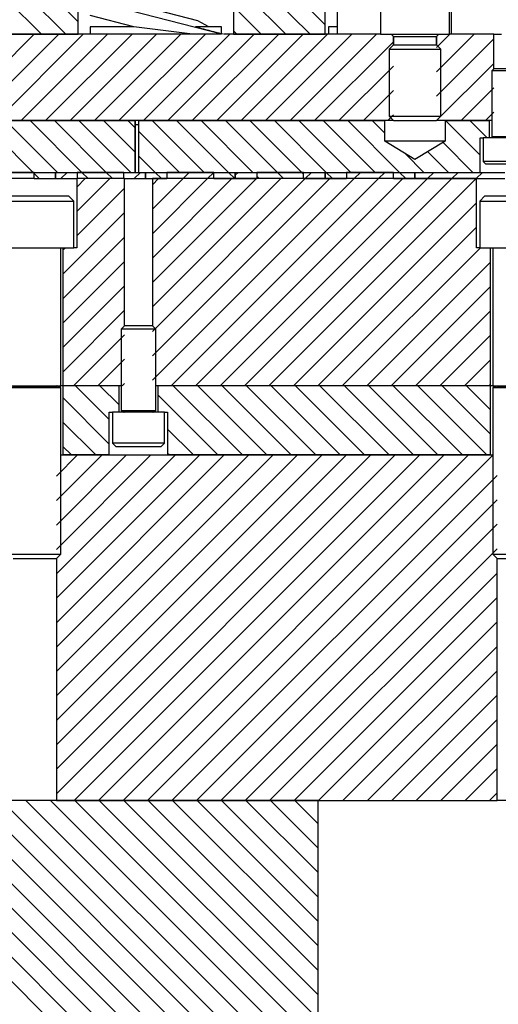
# Model space of a CAD drawing. Header units: inches. Extents: x 1802 to 2468, y -208 to -72.
# Tile 4 of 256: x 1817.95 to 1821.41, y -197.54 to -190.42. Entities that reach past the tile are written whole.
import ezdxf

# ---------------------------------------------------------------- set-up
doc = ezdxf.new("R2010")
doc.units = ezdxf.units.IN
doc.header["$LTSCALE"] = 0.5
doc.header["$MEASUREMENT"] = 0
doc.layers.add('SID-M-F', color=202, linetype='Continuous')
doc.layers.add('SID-M-S', color=105, linetype='Continuous')

msp = doc.modelspace()

# ---------------------------------------------------------------- linework, layer by layer
at = {"layer": 'SID-M-F', "linetype": 'Continuous'}
for p, q in [((1818.37237, -190.43394), (1817.961, -190.02257)), ((1820.052, -190.52257), (1819.552, -190.02257)), ((1820.15987, -190.45367), (1819.72877, -190.02257)), ((1818.28423, -190.52257), (1817.85987, -190.09822)), ((1819.87522, -190.52257), (1819.49737, -190.14472)), ((1818.10745, -190.52257), (1817.85987, -190.27499)), ((1819.69844, -190.52257), (1819.49737, -190.3215)), ((1817.43119, -191.14757), (1818.05619, -190.52257)), ((1817.60797, -191.14757), (1818.23297, -190.52257)), ((1817.78474, -191.14757), (1818.40974, -190.52257)), ((1817.96152, -191.14757), (1818.58652, -190.52257)), ((1818.1383, -191.14757), (1818.7633, -190.52257)), ((1818.31507, -191.14757), (1818.94007, -190.52257)), ((1818.49185, -191.14757), (1819.11685, -190.52257)), ((1818.66863, -191.14757), (1819.29363, -190.52257)), ((1818.8454, -191.14757), (1819.4704, -190.52257)), ((1819.02218, -191.14757), (1819.64718, -190.52257)), ((1819.19896, -191.14757), (1819.82396, -190.52257)), ((1819.37573, -191.14757), (1820.00073, -190.52257)), ((1819.52166, -190.52257), (1819.49737, -190.49828)), ((1819.55251, -191.14757), (1820.17751, -190.52257)), ((1819.72929, -191.14757), (1820.35429, -190.52257)), ((1819.90606, -191.14757), (1820.53106, -190.52257)), ((1820.96612, -190.61785), (1821.06139, -190.52257)), ((1820.96612, -190.79463), (1821.23817, -190.52257)), ((1820.08284, -191.14757), (1820.65362, -190.5768)), ((1820.96612, -190.9714), (1821.38037, -190.55715)), ((1820.25962, -191.14757), (1820.65362, -190.75357)), ((1820.96672, -191.14757), (1821.38037, -190.73393)), ((1821.1435, -191.14757), (1821.38037, -190.91071)), ((1820.43639, -191.14757), (1820.65362, -190.93035)), ((1820.61317, -191.14757), (1820.65362, -191.10713)), ((1821.32028, -191.14757), (1821.38037, -191.08748)), ((1818.04679, -191.52257), (1817.67179, -191.14757)), ((1818.22357, -191.52257), (1817.84857, -191.14757)), ((1818.40034, -191.52257), (1818.02534, -191.14757)), ((1818.57712, -191.52257), (1818.20212, -191.14757)), ((1818.7539, -191.52257), (1818.3789, -191.14757)), ((1818.78487, -191.37677), (1818.55567, -191.14757)), ((1818.78487, -191.19999), (1818.73245, -191.14757)), ((1819.28423, -191.52257), (1818.90923, -191.14757)), ((1819.461, -191.52257), (1819.086, -191.14757)), ((1819.63778, -191.52257), (1819.26278, -191.14757)), ((1819.81456, -191.52257), (1819.43956, -191.14757)), ((1819.99133, -191.52257), (1819.61633, -191.14757)), ((1820.16811, -191.52257), (1819.79311, -191.14757)), ((1820.34489, -191.52257), (1819.96989, -191.14757)), ((1820.52166, -191.52257), (1820.14666, -191.14757)), ((1820.69844, -191.52257), (1820.32344, -191.14757)), ((1820.59112, -191.23847), (1820.50022, -191.14757)), ((1821.28037, -191.39739), (1821.03055, -191.14757)), ((1821.33233, -191.27257), (1821.20733, -191.14757)), ((1819.10745, -191.52257), (1818.80987, -191.22499)), ((1821.22877, -191.52257), (1821.0131, -191.3069)), ((1818.93067, -191.52257), (1818.80987, -191.40177)), ((1820.87522, -191.52257), (1820.73919, -191.38654)), ((1821.052, -191.52257), (1820.90267, -191.37325)), ((1818.09207, -191.56785), (1818.05416, -191.52994)), ((1818.24835, -191.56785), (1818.29363, -191.52257)), ((1818.44562, -191.56785), (1818.40034, -191.52257)), ((1818.6224, -191.56785), (1818.57712, -191.52257)), ((1818.77868, -191.56785), (1818.82396, -191.52257)), ((1818.97595, -191.56785), (1818.93067, -191.52257)), ((1819.13223, -191.56785), (1819.17751, -191.52257)), ((1819.30901, -191.56785), (1819.35416, -191.5227)), ((1819.50628, -191.56785), (1819.461, -191.52257)), ((1819.50987, -191.54377), (1819.53106, -191.52257)), ((1819.68306, -191.56785), (1819.66558, -191.55037)), ((1819.85983, -191.56785), (1819.81456, -191.52257)), ((1820.00416, -191.5354), (1819.99133, -191.52257)), ((1820.01612, -191.56785), (1820.06139, -191.52257)), ((1820.21339, -191.56785), (1820.16811, -191.52257)), ((1820.36967, -191.56785), (1820.41495, -191.52257)), ((1820.54645, -191.56785), (1820.59172, -191.52257)), ((1820.74372, -191.56785), (1820.69844, -191.52257)), ((1820.9, -191.56785), (1820.94528, -191.52257)), ((1821.07678, -191.56785), (1821.12205, -191.52257)), ((1821.25355, -191.56785), (1821.29883, -191.52257)), ((1818.36437, -191.62861), (1818.42513, -191.56785)), ((1818.36437, -191.80539), (1818.6019, -191.56785)), ((1818.91037, -191.61294), (1818.95546, -191.56785)), ((1818.91037, -191.78972), (1819.13223, -191.56785)), ((1818.91037, -191.96649), (1819.30901, -191.56785)), ((1818.91037, -192.14327), (1819.48579, -191.56785)), ((1818.91037, -192.32005), (1819.66256, -191.56785)), ((1818.91037, -192.49682), (1819.83934, -191.56785)), ((1818.91037, -192.6736), (1820.01612, -191.56785)), ((1818.91037, -192.85038), (1820.19289, -191.56785)), ((1818.91037, -193.02715), (1820.36967, -191.56785)), ((1819.04645, -193.06785), (1820.54645, -191.56785)), ((1819.22322, -193.06785), (1820.72322, -191.56785)), ((1819.4, -193.06785), (1820.9, -191.56785)), ((1819.57678, -193.06785), (1821.07678, -191.56785)), ((1819.66256, -191.56785), (1819.66558, -191.56484)), ((1819.75355, -193.06785), (1821.25355, -191.56785)), ((1818.36437, -191.98216), (1818.70937, -191.63716)), ((1819.93033, -193.06785), (1821.25537, -191.74281)), ((1818.26287, -192.26044), (1818.70937, -191.81394)), ((1820.10711, -193.06785), (1821.25537, -191.91959)), ((1818.26287, -192.43722), (1818.70937, -191.99072)), ((1818.26287, -192.08366), (1818.27868, -192.06785)), ((1820.28388, -193.06785), (1821.28388, -192.06785)), ((1818.26287, -192.61399), (1818.70937, -192.16749)), ((1820.46066, -193.06785), (1821.35687, -192.17164)), ((1818.26287, -192.79077), (1818.70937, -192.34427)), ((1820.63744, -193.06785), (1821.35687, -192.34842)), ((1818.26287, -192.96755), (1818.70937, -192.52105)), ((1820.81421, -193.06785), (1821.35687, -192.5252)), ((1818.33934, -193.06785), (1818.70937, -192.69782)), ((1820.99099, -193.06785), (1821.35687, -192.70197)), ((1818.51612, -193.06785), (1818.70937, -192.8746)), ((1821.16777, -193.06785), (1821.35687, -192.87875)), ((1818.59887, -193.31209), (1818.35463, -193.06785)), ((1818.66937, -193.20581), (1818.53141, -193.06785)), ((1818.69289, -193.06785), (1818.70937, -193.05138)), ((1819.56174, -193.56785), (1819.06174, -193.06785)), ((1819.73851, -193.56785), (1819.23851, -193.06785)), ((1819.91529, -193.56785), (1819.41529, -193.06785)), ((1820.09207, -193.56785), (1819.59207, -193.06785)), ((1820.26884, -193.56785), (1819.76884, -193.06785)), ((1820.44562, -193.56785), (1819.94562, -193.06785)), ((1820.6224, -193.56785), (1820.1224, -193.06785)), ((1820.79917, -193.56785), (1820.29917, -193.06785)), ((1820.97595, -193.56785), (1820.47595, -193.06785)), ((1821.15273, -193.56785), (1820.65273, -193.06785)), ((1821.3295, -193.56785), (1820.8295, -193.06785)), ((1821.35687, -193.41844), (1821.00628, -193.06785)), ((1821.35687, -193.24166), (1821.18306, -193.06785)), ((1821.34454, -193.06785), (1821.35687, -193.05553)), ((1818.59887, -193.48887), (1818.26287, -193.15287)), ((1819.38496, -193.56785), (1818.95037, -193.13326)), ((1818.50108, -193.56785), (1818.26287, -193.32964)), ((1819.20818, -193.56785), (1819.02087, -193.38054)), ((1818.3243, -193.56785), (1818.26287, -193.50642)), ((1818.21612, -193.7214), (1818.36967, -193.56785)), ((1818.21612, -193.89818), (1818.54645, -193.56785)), ((1818.21612, -194.07496), (1818.72322, -193.56785)), ((1818.21612, -194.25173), (1818.9, -193.56785)), ((1818.21612, -194.42851), (1819.07678, -193.56785)), ((1818.21612, -194.60529), (1819.25355, -193.56785)), ((1818.21612, -194.78206), (1819.43033, -193.56785)), ((1818.21612, -194.95884), (1819.60711, -193.56785)), ((1818.21612, -195.13562), (1819.78388, -193.56785)), ((1818.21612, -195.31239), (1819.96066, -193.56785)), ((1818.21612, -195.48917), (1820.13744, -193.56785)), ((1818.21612, -195.66595), (1820.31421, -193.56785)), ((1818.21612, -195.84272), (1820.49099, -193.56785)), ((1818.21612, -196.0195), (1820.66777, -193.56785)), ((1818.34454, -196.06785), (1820.84454, -193.56785)), ((1818.52132, -196.06785), (1821.02132, -193.56785)), ((1818.6981, -196.06785), (1821.1981, -193.56785)), ((1818.87487, -196.06785), (1821.37487, -193.56785)), ((1819.03141, -193.56785), (1819.02087, -193.55731)), ((1819.05165, -196.06785), (1821.40362, -193.71588)), ((1819.22843, -196.06785), (1821.40362, -193.89266)), ((1819.4052, -196.06785), (1821.40362, -194.06944)), ((1819.58198, -196.06785), (1821.40362, -194.24621)), ((1819.75876, -196.06785), (1821.40362, -194.42299)), ((1819.93553, -196.06785), (1821.40362, -194.59977)), ((1820.11231, -196.06785), (1821.40362, -194.77654)), ((1820.28909, -196.06785), (1821.40362, -194.95332)), ((1820.46586, -196.06785), (1821.40362, -195.1301)), ((1820.64264, -196.06785), (1821.40362, -195.30687)), ((1820.81942, -196.06785), (1821.40362, -195.48365)), ((1820.99619, -196.06785), (1821.40362, -195.66043)), ((1821.17297, -196.06785), (1821.40362, -195.8372)), ((1821.34975, -196.06785), (1821.40362, -196.01398)), ((1820.02987, -198.4554), (1817.64232, -196.06785)), ((1820.0691, -198.31785), (1817.8191, -196.06785)), ((1820.10987, -198.18185), (1817.99587, -196.06785)), ((1820.10987, -198.00507), (1818.17265, -196.06785)), ((1820.10987, -197.82829), (1818.34943, -196.06785)), ((1820.10987, -197.65152), (1818.5262, -196.06785)), ((1820.10987, -197.47474), (1818.70298, -196.06785)), ((1820.10987, -197.29796), (1818.87976, -196.06785)), ((1820.10987, -197.12119), (1819.05653, -196.06785)), ((1820.10987, -196.94441), (1819.23331, -196.06785)), ((1820.10987, -196.76763), (1819.41009, -196.06785)), ((1820.10987, -196.59086), (1819.58686, -196.06785)), ((1820.10987, -196.41408), (1819.76364, -196.06785)), ((1820.10987, -196.2373), (1819.94042, -196.06785)), ((1820.02987, -198.63218), (1817.60987, -196.21218)), ((1820.02987, -198.80895), (1817.60987, -196.38895)), ((1820.02987, -198.98573), (1817.60987, -196.56573)), ((1820.02987, -199.16251), (1817.60987, -196.74251)), ((1820.02987, -199.33928), (1817.60987, -196.91928)), ((1820.02987, -199.51606), (1817.60987, -197.09606))]:
    msp.add_line(p, q, dxfattribs=at)
at = {"layer": 'SID-M-S'}
for p, q in [((1820.55987, -187.08507), (1820.55987, -190.52257)), ((1821.05987, -190.52257), (1821.05987, -187.08507)), ((1818.37237, -190.52257), (1818.37237, -190.02257)), ((1819.49737, -190.02257), (1819.49737, -190.52257)), ((1820.15987, -190.52257), (1820.15987, -190.02257)), ((1820.24737, -190.02257), (1820.24737, -190.52257)), ((1821.07237, -190.02257), (1821.07237, -190.52257)), ((1819.4113, -190.52257), (1818.45987, -190.27957)), ((1819.23862, -190.42484), (1818.66987, -190.27957)), ((1818.77701, -190.46857), (1818.45987, -190.38757)), ((1818.45987, -190.46857), (1818.45987, -190.52257)), ((1818.77701, -190.46857), (1818.45987, -190.46857)), ((1819.19987, -190.52257), (1818.77701, -190.46857)), ((1819.40987, -190.46857), (1819.22186, -190.46857)), ((1819.31866, -190.46857), (1819.23862, -190.42484)), ((1819.40987, -190.51842), (1819.40987, -190.46857)), ((1820.18487, -190.46857), (1820.18487, -190.52257)), ((1820.24737, -190.46857), (1820.18487, -190.46857)), ((1818.45987, -190.52257), (1814.13487, -190.52257)), ((1817.85987, -190.52257), (1818.37237, -190.52257)), ((1819.19987, -190.52257), (1818.45987, -190.52257)), ((1819.4113, -190.52257), (1819.19987, -190.52257)), ((1819.41748, -190.52257), (1819.40987, -190.51842)), ((1820.55987, -190.52257), (1819.42437, -190.52257)), ((1819.49737, -190.52257), (1820.15987, -190.52257)), ((1820.55987, -190.52257), (1821.05987, -190.52257)), ((1820.63799, -190.52257), (1820.65362, -190.5382)), ((1820.65362, -190.5382), (1820.65362, -190.6007)), ((1820.65362, -190.6007), (1820.65362, -190.5382)), ((1820.65362, -190.5382), (1820.96612, -190.5382)), ((1820.96612, -190.5382), (1820.98174, -190.52257)), ((1820.96612, -190.6007), (1820.96612, -190.5382)), ((1820.96612, -190.5382), (1820.96612, -190.6007)), ((1821.38037, -190.52257), (1821.05987, -190.52257)), ((1821.38037, -190.52257), (1821.43487, -190.52257)), ((1821.38037, -190.77257), (1821.38037, -190.52257)), ((1820.65362, -190.6007), (1820.62237, -190.63195)), ((1820.65362, -190.6007), (1820.96612, -190.6007)), ((1820.99737, -190.63195), (1820.96612, -190.6007)), ((1820.62237, -190.63195), (1820.62237, -191.11632)), ((1820.62237, -190.63195), (1820.99737, -190.63195)), ((1820.99737, -191.11632), (1820.99737, -190.63195)), ((1821.38037, -190.77257), (1821.36487, -190.78807)), ((1821.36487, -190.78807), (1821.36487, -191.26654)), ((1821.55487, -190.78807), (1821.36487, -190.78807)), ((1821.53937, -190.77257), (1821.38037, -190.77257)), ((1820.62237, -191.11632), (1820.65362, -191.14757)), ((1820.62237, -191.11632), (1820.99737, -191.11632)), ((1820.96612, -191.14757), (1820.99737, -191.11632)), ((1813.50236, -191.14757), (1818.78487, -191.14757)), ((1820.65362, -191.14757), (1814.13487, -191.14757)), ((1818.78487, -191.52257), (1818.78487, -191.14757)), ((1818.78737, -191.17757), (1818.78737, -191.14757)), ((1818.78737, -191.52257), (1818.78737, -191.17757)), ((1818.80987, -191.17757), (1818.78737, -191.17757)), ((1818.80987, -191.14757), (1820.59112, -191.14757)), ((1818.80987, -191.14757), (1818.80987, -191.52257)), ((1820.59112, -191.29757), (1820.59112, -191.14757)), ((1820.65362, -191.14757), (1820.96612, -191.14757)), ((1821.36487, -191.14757), (1820.96612, -191.14757)), ((1821.02862, -191.14757), (1821.02862, -191.29757)), ((1821.02862, -191.14757), (1821.34937, -191.14757)), ((1821.34937, -191.27257), (1821.34937, -191.14757)), ((1821.36487, -191.26654), (1821.37617, -191.27065)), ((1821.55487, -191.26654), (1821.36487, -191.26654)), ((1820.80987, -191.42901), (1820.59112, -191.29757)), ((1821.02862, -191.29757), (1820.59112, -191.29757)), ((1821.02862, -191.29757), (1820.80987, -191.42901)), ((1821.28037, -191.52257), (1821.28037, -191.27257)), ((1821.28037, -191.27257), (1821.30387, -191.27257)), ((1821.30387, -191.27257), (1821.30387, -191.44357)), ((1821.61587, -191.27257), (1821.30387, -191.27257)), ((1821.36487, -191.27218), (1821.36487, -191.27257)), ((1821.55487, -191.27218), (1821.36487, -191.27218)), ((1821.54356, -191.27065), (1821.37617, -191.27065)), ((1821.30387, -191.44357), (1821.32287, -191.46257)), ((1821.61587, -191.44357), (1821.30387, -191.44357)), ((1821.59687, -191.46257), (1821.32287, -191.46257)), ((1813.50236, -191.52257), (1818.78487, -191.52257)), ((1818.05416, -191.52257), (1817.71558, -191.52257)), ((1818.05416, -191.56785), (1818.05416, -191.52257)), ((1818.05416, -191.56785), (1818.05416, -191.52257)), ((1818.05416, -191.52257), (1818.20987, -191.52257)), ((1818.20987, -191.56785), (1818.20987, -191.52257)), ((1818.20987, -191.52257), (1818.36558, -191.52257)), ((1818.20987, -191.52257), (1818.20987, -191.56785)), ((1818.36558, -191.52257), (1818.36558, -191.56785)), ((1818.70416, -191.52257), (1818.36558, -191.52257)), ((1818.36558, -191.52257), (1818.36558, -191.56785)), ((1818.70416, -191.52257), (1818.36558, -191.52257)), ((1818.36558, -191.52257), (1818.36558, -191.56785)), ((1818.70416, -191.56785), (1818.70416, -191.52257)), ((1818.70416, -191.56785), (1818.70416, -191.52257)), ((1818.70416, -191.52257), (1818.85987, -191.52257)), ((1818.70416, -191.56785), (1818.70416, -191.52257)), ((1818.80987, -191.52257), (1821.28037, -191.52257)), ((1818.85987, -191.56785), (1818.85987, -191.52257)), ((1818.85987, -191.52257), (1819.01558, -191.52257)), ((1818.85987, -191.52257), (1818.85987, -191.56785)), ((1819.01558, -191.52257), (1819.01558, -191.56785)), ((1819.35416, -191.52257), (1819.01558, -191.52257)), ((1819.01558, -191.52257), (1819.01558, -191.56785)), ((1819.35416, -191.56785), (1819.35416, -191.52257)), ((1819.35416, -191.52257), (1819.50987, -191.52257)), ((1819.35416, -191.56785), (1819.35416, -191.52257)), ((1819.50987, -191.56785), (1819.50987, -191.52257)), ((1819.50987, -191.52257), (1819.50987, -191.56785)), ((1819.50987, -191.52257), (1819.66558, -191.52257)), ((1819.66558, -191.52257), (1819.66558, -191.56785)), ((1820.00416, -191.52257), (1819.66558, -191.52257)), ((1819.66558, -191.52257), (1819.66558, -191.56785)), ((1820.00416, -191.56785), (1820.00416, -191.52257)), ((1820.00416, -191.56785), (1820.00416, -191.52257)), ((1820.00416, -191.52257), (1820.15987, -191.52257)), ((1820.15987, -191.56785), (1820.15987, -191.52257)), ((1820.15987, -191.52257), (1820.31558, -191.52257)), ((1820.15987, -191.52257), (1820.15987, -191.56785)), ((1820.31558, -191.52257), (1820.31558, -191.56785)), ((1820.65416, -191.52257), (1820.31558, -191.52257)), ((1820.31558, -191.52257), (1820.31558, -191.56785)), ((1820.65416, -191.56785), (1820.65416, -191.52257)), ((1820.65416, -191.56785), (1820.65416, -191.52257)), ((1820.65416, -191.52257), (1820.80987, -191.52257)), ((1820.80987, -191.56785), (1820.80987, -191.52257)), ((1820.80987, -191.52257), (1821.45987, -191.52257)), ((1820.80987, -191.52257), (1820.80987, -191.56785)), ((1818.05416, -191.56785), (1817.71558, -191.56785)), ((1818.05416, -191.56785), (1818.20987, -191.56785)), ((1818.20987, -191.56785), (1818.36558, -191.56785)), ((1818.36437, -191.56785), (1818.36437, -192.06785)), ((1818.70937, -191.56785), (1818.36437, -191.56785)), ((1818.70416, -191.56785), (1818.36558, -191.56785)), ((1818.70416, -191.56785), (1818.36558, -191.56785)), ((1818.70416, -191.56785), (1818.85987, -191.56785)), ((1818.70937, -192.63285), (1818.70937, -191.56785)), ((1818.85987, -191.56785), (1819.01558, -191.56785)), ((1818.91037, -191.56785), (1818.91037, -192.63285)), ((1821.25537, -191.56785), (1818.91037, -191.56785)), ((1819.35416, -191.56785), (1819.01558, -191.56785)), ((1819.35416, -191.56785), (1819.50987, -191.56785)), ((1819.50987, -191.56785), (1819.66558, -191.56785)), ((1820.00416, -191.56785), (1819.66558, -191.56785)), ((1820.00416, -191.56785), (1820.15987, -191.56785)), ((1820.15987, -191.56785), (1820.31558, -191.56785)), ((1820.65416, -191.56785), (1820.31558, -191.56785)), ((1820.65416, -191.56785), (1820.80987, -191.56785)), ((1820.80987, -191.56785), (1821.45987, -191.56785)), ((1821.25537, -192.06785), (1821.25537, -191.56785)), ((1817.81612, -191.69285), (1818.30362, -191.69285)), ((1818.34112, -191.73035), (1818.30362, -191.69285)), ((1821.31612, -191.69285), (1821.27862, -191.73035)), ((1821.31612, -191.69285), (1821.80362, -191.69285)), ((1817.77862, -191.73035), (1818.34112, -191.73035)), ((1818.34112, -192.06785), (1818.34112, -191.73035)), ((1821.27862, -191.73035), (1821.27862, -192.06785)), ((1821.27862, -191.73035), (1821.84112, -191.73035)), ((1817.77862, -192.06785), (1818.34112, -192.06785)), ((1818.24737, -193.06824), (1818.24737, -192.06785)), ((1818.26287, -192.06785), (1818.26287, -193.06785)), ((1818.36437, -192.06785), (1818.34112, -192.06785)), ((1821.27862, -192.06785), (1821.25537, -192.06785)), ((1821.27862, -192.06785), (1821.84112, -192.06785)), ((1821.35687, -193.06785), (1821.35687, -192.06785)), ((1821.37237, -192.06785), (1821.37237, -193.06824)), ((1818.70937, -192.63285), (1818.68487, -192.65735)), ((1818.68487, -192.65735), (1818.68487, -193.24854)), ((1818.93487, -192.65735), (1818.68487, -192.65735)), ((1818.91037, -192.63285), (1818.70937, -192.63285)), ((1818.93487, -192.65735), (1818.91037, -192.63285)), ((1818.93487, -193.24854), (1818.93487, -192.65735)), ((1817.87237, -193.06824), (1818.24737, -193.06824)), ((1817.87237, -193.07962), (1818.24737, -193.07962)), ((1817.89942, -193.06977), (1818.22031, -193.06977)), ((1818.24737, -193.07962), (1818.22031, -193.06977)), ((1818.26287, -193.06785), (1818.24737, -193.06785)), ((1818.26287, -193.06785), (1818.24737, -193.06785)), ((1818.24737, -194.2866), (1818.24737, -193.07962)), ((1818.68487, -193.06785), (1818.26287, -193.06785)), ((1818.26287, -193.06785), (1818.26287, -193.56785)), ((1818.66937, -193.06785), (1818.26287, -193.06785)), ((1818.66937, -193.25785), (1818.66937, -193.06785)), ((1821.35687, -193.06785), (1818.93487, -193.06785)), ((1818.95037, -193.06785), (1818.95037, -193.25785)), ((1821.35687, -193.06785), (1818.95037, -193.06785)), ((1821.37237, -193.06785), (1821.35687, -193.06785)), ((1821.35687, -193.56785), (1821.35687, -193.06785)), ((1821.37237, -193.06785), (1821.35687, -193.06785)), ((1821.37237, -193.06824), (1821.74737, -193.06824)), ((1821.39942, -193.06977), (1821.37237, -193.07962)), ((1821.37237, -193.07962), (1821.37237, -194.2866)), ((1821.37237, -193.07962), (1821.74737, -193.07962)), ((1821.39942, -193.06977), (1821.72031, -193.06977)), ((1818.59887, -193.56785), (1818.59887, -193.25785)), ((1818.59887, -193.25785), (1818.62237, -193.25785)), ((1818.62237, -193.25785), (1818.62237, -193.48285)), ((1818.99737, -193.25785), (1818.62237, -193.25785)), ((1818.68487, -193.24854), (1818.70517, -193.25593)), ((1818.93487, -193.24854), (1818.68487, -193.24854)), ((1818.68487, -193.25746), (1818.68487, -193.25785)), ((1818.93487, -193.25746), (1818.68487, -193.25746)), ((1818.91456, -193.25593), (1818.70517, -193.25593)), ((1818.91456, -193.25593), (1818.93487, -193.24854)), ((1818.93487, -193.25785), (1818.93487, -193.25746)), ((1818.99737, -193.48285), (1818.99737, -193.25785)), ((1818.99737, -193.25785), (1819.02087, -193.25785)), ((1819.02087, -193.25785), (1819.02087, -193.56785)), ((1818.62237, -193.48285), (1818.64737, -193.50785)), ((1818.99737, -193.48285), (1818.62237, -193.48285)), ((1818.97237, -193.50785), (1818.64737, -193.50785)), ((1818.97237, -193.50785), (1818.99737, -193.48285)), ((1818.24737, -193.56785), (1821.37237, -193.56785)), ((1818.59887, -193.56785), (1818.26287, -193.56785)), ((1821.35687, -193.56785), (1819.02087, -193.56785)), ((1817.87237, -194.2866), (1818.24737, -194.2866)), ((1817.90362, -194.31785), (1818.21612, -194.31785)), ((1818.21612, -194.31785), (1818.24737, -194.2866)), ((1818.21612, -194.31785), (1818.21612, -196.06785)), ((1821.37237, -194.2866), (1821.40362, -194.31785)), ((1821.37237, -194.2866), (1821.74737, -194.2866)), ((1821.40362, -196.06785), (1821.40362, -194.31785)), ((1821.40362, -194.31785), (1821.71612, -194.31785)), ((1820.10987, -196.06785), (1817.60987, -196.06785)), ((1818.21612, -196.06785), (1821.40362, -196.06785)), ((1820.10987, -198.31785), (1820.10987, -196.06785)), ((1821.71612, -196.06785), (1821.40362, -196.06785))]:
    msp.add_line(p, q, dxfattribs=at)
for centre, start, end in [((1821.3759, -191.27139), 270, 70), ((1818.22058, -193.06903), 90, 250), ((1821.39915, -193.06903), 290, 90), ((1818.7049, -193.25667), 270, 70), ((1818.91483, -193.25667), 110, 270)]:
    msp.add_arc(centre, 0.000787, start, end, dxfattribs=at)
msp.add_open_spline([(1819.22186, -190.46857), (1819.24207, -190.47387), (1819.28308, -190.48462), (1819.33268, -190.49777), (1819.37166, -190.50816), (1819.40267, -190.51648), (1819.40722, -190.5177), (1819.40987, -190.51842)], degree=3, knots=[0, 0, 0, 0, 0.1825208, 0.3703479, 0.5521776, 0.7396236, 1, 1, 1, 1], dxfattribs=at)

doc.saveas('drawing.dxf')
